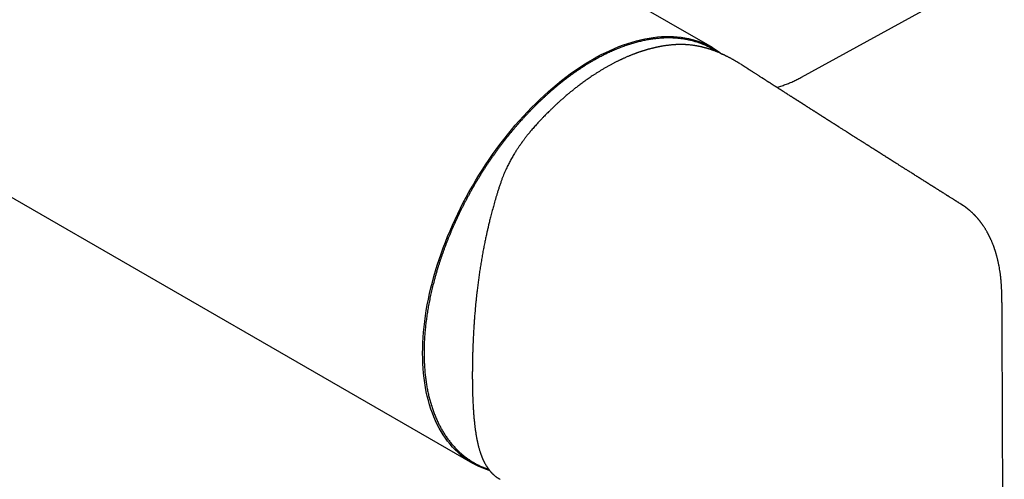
# Model space of a CAD drawing. Header units: millimetres. Extents: x 8 to 797, y 10 to 436.
# Tile 8 of 11: x 690 to 790, y 65 to 111. Entities that reach past the tile are written whole.
import ezdxf

# ---------------------------------------------------------------- set-up
doc = ezdxf.new("R2010")
doc.units = ezdxf.units.MM

msp = doc.modelspace()

# ---------------------------------------------------------------- linework, layer by layer
at = {"color": 7, "linetype": 'Continuous', "lineweight": 30}
for p, q in [((570.557, 161.771), (736.02, 66.251)), ((760.268, 108.255), (730.162, 125.635)), ((769.274, 105.27), (787.181, 115.126)), ((761.254, 107.585), (761.293, 107.554)), ((785.383, 92.413), (785.39, 92.409)), ((789.746, 30.333), (789.532, 79.857))]:
    msp.add_line(p, q, dxfattribs=at)
at = {"color": 7, "linetype": 'Continuous', "lineweight": 30, "flags": 128}
for points in [[(730.997, 77.354), (731.003, 77.876), (731.021, 78.404), (731.05, 78.938), (731.091, 79.478), (731.144, 80.023), (731.208, 80.574), (731.284, 81.128), (731.372, 81.687), (731.471, 82.25), (731.581, 82.816), (731.703, 83.386), (731.836, 83.958), (731.981, 84.532), (732.136, 85.108), (732.302, 85.685), (732.48, 86.264), (732.668, 86.843), (732.866, 87.423), (733.075, 88.002), (733.294, 88.581), (733.524, 89.159), (733.763, 89.736), (734.013, 90.311), (734.272, 90.883), (734.541, 91.454), (734.818, 92.021), (735.106, 92.586), (735.401, 93.146), (735.706, 93.703), (736.019, 94.255), (736.341, 94.802), (736.671, 95.345), (737.008, 95.881), (737.353, 96.412), (737.706, 96.936), (738.066, 97.454), (738.432, 97.965), (738.805, 98.468), (739.185, 98.964), (739.571, 99.452), (739.962, 99.931), (740.36, 100.402), (740.762, 100.864), (741.17, 101.316), (741.582, 101.759), (741.999, 102.192), (742.421, 102.614), (742.846, 103.026), (743.274, 103.427), (743.706, 103.817), (744.141, 104.196), (744.579, 104.563), (745.02, 104.919), (745.462, 105.262), (745.906, 105.593), (746.352, 105.911), (746.799, 106.217), (747.247, 106.509), (747.696, 106.788), (748.144, 107.054), (748.593, 107.307), (749.042, 107.545), (749.49, 107.77), (749.937, 107.98), (750.383, 108.177), (750.827, 108.359), (751.269, 108.527), (751.71, 108.68), (752.147, 108.818), (752.583, 108.942), (753.015, 109.05), (753.443, 109.144), (753.868, 109.223), (754.29, 109.287), (754.706, 109.335), (755.119, 109.369), (755.527, 109.387), (755.929, 109.39), (756.326, 109.378), (756.718, 109.351), (757.104, 109.309), (757.484, 109.251), (757.857, 109.179), (758.223, 109.091), (758.583, 108.988), (758.936, 108.871), (759.281, 108.739), (759.618, 108.592), (759.948, 108.43), (760.269, 108.254), (760.583, 108.064), (760.887, 107.859), (761.183, 107.64), (761.206, 107.623)], [(737.765, 65.5), (737.706, 65.518), (737.353, 65.635), (737.008, 65.767), (736.671, 65.914), (736.341, 66.076), (736.019, 66.252), (735.706, 66.442), (735.401, 66.647), (735.106, 66.866), (734.818, 67.099), (734.541, 67.346), (734.272, 67.606), (734.013, 67.88), (733.763, 68.167), (733.524, 68.467), (733.294, 68.78), (733.075, 69.105), (732.866, 69.444), (732.668, 69.794), (732.48, 70.156), (732.302, 70.53), (732.136, 70.916), (731.981, 71.312), (731.836, 71.72), (731.703, 72.138), (731.581, 72.567), (731.471, 73.005), (731.372, 73.454), (731.284, 73.911), (731.208, 74.378), (731.144, 74.854), (731.091, 75.339), (731.05, 75.831), (731.021, 76.331), (731.003, 76.839), (730.997, 77.354)]]:
    msp.add_lwpolyline(points, dxfattribs=at)
at = {"color": 7, "linetype": 'Continuous', "lineweight": 30}
for points, knots in [([(760.768, 107.81), (760.74, 107.829), (760.659, 107.883), (760.524, 107.968), (760.362, 108.065), (760.198, 108.159), (760.032, 108.249), (759.864, 108.335), (759.693, 108.417), (759.521, 108.495), (759.347, 108.569), (759.17, 108.64), (758.992, 108.706), (758.811, 108.769), (758.629, 108.828), (758.445, 108.883), (758.259, 108.934), (758.071, 108.981), (757.881, 109.024), (757.69, 109.063), (757.496, 109.098), (757.302, 109.129), (757.105, 109.156), (756.907, 109.18), (756.707, 109.199), (756.506, 109.214), (756.303, 109.225), (756.099, 109.232), (755.893, 109.235), (755.686, 109.235), (755.478, 109.23), (755.268, 109.221), (755.057, 109.208), (754.845, 109.191), (754.631, 109.17), (754.417, 109.145), (754.201, 109.116), (753.984, 109.084), (753.766, 109.047), (753.548, 109.006), (753.328, 108.961), (753.107, 108.912), (752.886, 108.86), (752.663, 108.803), (752.44, 108.742), (752.216, 108.678), (751.991, 108.609), (751.766, 108.537), (751.54, 108.461), (751.313, 108.381), (751.086, 108.297), (750.859, 108.209), (750.631, 108.117), (750.402, 108.022), (750.173, 107.923), (749.944, 107.82), (749.714, 107.713), (749.485, 107.603), (749.255, 107.488), (749.025, 107.371), (748.794, 107.249), (748.564, 107.124), (748.346, 107.002), (748.165, 106.898), (747.983, 106.792), (747.789, 106.677), (747.559, 106.536), (747.329, 106.392), (747.099, 106.244), (746.869, 106.093), (746.64, 105.938), (746.411, 105.78), (746.182, 105.619), (745.953, 105.454), (745.725, 105.286), (745.498, 105.115), (745.271, 104.94), (745.044, 104.763), (744.819, 104.582), (744.593, 104.398), (744.369, 104.21), (744.145, 104.02), (743.922, 103.827), (743.699, 103.631), (743.478, 103.431), (743.257, 103.229), (743.038, 103.024), (742.819, 102.816), (742.601, 102.605), (742.384, 102.391), (742.169, 102.175), (741.954, 101.956), (741.741, 101.734), (741.528, 101.51), (741.317, 101.283), (741.107, 101.053), (740.899, 100.821), (740.692, 100.587), (740.486, 100.35), (740.282, 100.111), (740.079, 99.869), (739.877, 99.625), (739.677, 99.379), (739.479, 99.13), (739.282, 98.88), (739.087, 98.627), (738.893, 98.373), (738.702, 98.116), (738.512, 97.857), (738.323, 97.596), (738.137, 97.334), (737.952, 97.07), (737.769, 96.803), (737.588, 96.536), (737.409, 96.266), (737.232, 95.995), (737.057, 95.722), (736.884, 95.448), (736.713, 95.172), (736.544, 94.894), (736.377, 94.616), (736.213, 94.336), (736.05, 94.054), (735.89, 93.772), (735.732, 93.488), (735.576, 93.203), (735.423, 92.917), (735.272, 92.63), (735.123, 92.342), (734.977, 92.053), (734.832, 91.764), (734.691, 91.473), (734.552, 91.182), (734.415, 90.889), (734.281, 90.597), (734.149, 90.303), (734.02, 90.009), (733.894, 89.715), (733.77, 89.42), (733.649, 89.125), (733.53, 88.829), (733.414, 88.533), (733.301, 88.237), (733.19, 87.94), (733.082, 87.644), (732.977, 87.347), (732.875, 87.05), (732.775, 86.754), (732.678, 86.457), (732.584, 86.161), (732.493, 85.864), (732.405, 85.568), (732.32, 85.273), (732.237, 84.977), (732.157, 84.682), (732.081, 84.388), (732.007, 84.094), (731.936, 83.8), (731.868, 83.507), (731.803, 83.215), (731.741, 82.923), (731.682, 82.633), (731.626, 82.343), (731.574, 82.054), (731.524, 81.766), (731.477, 81.478), (731.433, 81.192), (731.392, 80.907), (731.354, 80.623), (731.32, 80.341), (731.288, 80.059), (731.26, 79.779), (731.234, 79.5), (731.212, 79.222), (731.193, 78.946), (731.176, 78.672), (731.163, 78.399), (731.153, 78.127), (731.147, 77.857), (731.143, 77.589), (731.142, 77.323), (731.145, 77.058), (731.15, 76.795), (731.159, 76.535), (731.171, 76.275), (731.186, 76.018), (731.204, 75.763), (731.225, 75.51), (731.249, 75.26), (731.276, 75.011), (731.307, 74.764), (731.34, 74.52), (731.377, 74.278), (731.417, 74.038), (731.459, 73.801), (731.505, 73.566), (731.554, 73.334), (731.606, 73.104), (731.661, 72.877), (731.719, 72.652), (731.78, 72.43), (731.844, 72.211), (731.911, 71.994), (731.98, 71.78), (732.053, 71.569), (732.129, 71.361), (732.208, 71.155), (732.29, 70.953), (732.374, 70.753), (732.462, 70.557), (732.552, 70.363), (732.646, 70.173), (732.742, 69.985), (732.841, 69.801), (732.943, 69.62), (733.047, 69.442), (733.154, 69.267), (733.265, 69.096), (733.377, 68.928), (733.493, 68.763), (733.611, 68.602), (733.732, 68.444), (733.855, 68.289), (733.981, 68.138), (734.11, 67.99), (734.241, 67.846), (734.375, 67.706), (734.511, 67.569), (734.65, 67.435), (734.791, 67.305), (734.935, 67.179), (735.081, 67.056), (735.229, 66.937), (735.38, 66.822), (735.533, 66.71), (735.689, 66.602), (735.846, 66.498), (736.006, 66.398), (736.169, 66.301), (736.333, 66.208), (736.499, 66.119), (736.668, 66.034), (736.839, 65.953), (737.012, 65.875), (737.186, 65.801), (737.363, 65.732), (737.525, 65.672), (737.628, 65.637), (737.672, 65.622)], [0, 0, 0, 0, 0.002194, 0.006262, 0.010329, 0.014397, 0.018464, 0.022531, 0.026599, 0.030666, 0.034734, 0.038802, 0.042871, 0.046941, 0.051011, 0.055081, 0.059153, 0.063225, 0.067298, 0.071372, 0.075447, 0.079523, 0.083599, 0.087677, 0.091756, 0.095835, 0.099916, 0.103997, 0.10808, 0.112163, 0.116247, 0.120333, 0.124418, 0.128505, 0.132593, 0.136681, 0.14077, 0.144859, 0.148949, 0.15304, 0.157131, 0.161222, 0.165314, 0.169407, 0.1735, 0.177593, 0.181687, 0.18578, 0.189874, 0.193969, 0.198063, 0.202158, 0.206252, 0.210347, 0.214442, 0.218537, 0.222633, 0.226728, 0.230823, 0.234918, 0.239014, 0.243109, 0.247204, 0.250628, 0.252784, 0.256879, 0.260974, 0.265069, 0.269164, 0.273259, 0.277354, 0.281449, 0.285544, 0.289638, 0.293733, 0.297827, 0.301922, 0.306016, 0.31011, 0.314204, 0.318298, 0.322392, 0.326486, 0.33058, 0.334674, 0.338767, 0.342861, 0.346954, 0.351047, 0.355141, 0.359234, 0.363327, 0.36742, 0.371513, 0.375606, 0.379698, 0.383791, 0.387884, 0.391976, 0.396069, 0.400161, 0.404254, 0.408346, 0.412438, 0.416531, 0.420623, 0.424715, 0.428807, 0.432899, 0.436991, 0.441083, 0.445175, 0.449267, 0.453359, 0.457451, 0.461543, 0.465635, 0.469727, 0.473818, 0.47791, 0.482002, 0.486094, 0.490186, 0.494278, 0.498369, 0.502461, 0.506553, 0.510645, 0.514737, 0.518829, 0.52292, 0.527012, 0.531104, 0.535196, 0.539288, 0.54338, 0.547472, 0.551564, 0.555657, 0.559749, 0.563841, 0.567933, 0.572026, 0.576118, 0.58021, 0.584303, 0.588395, 0.592488, 0.596581, 0.600673, 0.604766, 0.608859, 0.612952, 0.617045, 0.621138, 0.625231, 0.629325, 0.633418, 0.637511, 0.641605, 0.645699, 0.649792, 0.653886, 0.65798, 0.662074, 0.666168, 0.670262, 0.674357, 0.678451, 0.682545, 0.68664, 0.690735, 0.694829, 0.698924, 0.703019, 0.707114, 0.711209, 0.715304, 0.7194, 0.723495, 0.72759, 0.731686, 0.735781, 0.739877, 0.743972, 0.748068, 0.752163, 0.756259, 0.760354, 0.76445, 0.768545, 0.77264, 0.776736, 0.780831, 0.784926, 0.789021, 0.793115, 0.79721, 0.801304, 0.805398, 0.809492, 0.813585, 0.817678, 0.82177, 0.825863, 0.829954, 0.834045, 0.838136, 0.842226, 0.846315, 0.850404, 0.854492, 0.85858, 0.862666, 0.866752, 0.870837, 0.874921, 0.879004, 0.883086, 0.887167, 0.891248, 0.895327, 0.899405, 0.903483, 0.907559, 0.911634, 0.915709, 0.919783, 0.923855, 0.927927, 0.931998, 0.936069, 0.940138, 0.944208, 0.948276, 0.952344, 0.956412, 0.96048, 0.964547, 0.968614, 0.972682, 0.976749, 0.980816, 0.984884, 0.988952, 0.99302, 0.997089, 1, 1, 1, 1]), ([(756.032, 108.512), (755.977, 108.507), (755.871, 108.495), (755.717, 108.476), (755.575, 108.457), (755.445, 108.438), (755.327, 108.419), (755.222, 108.402), (755.131, 108.386), (755.049, 108.372), (754.973, 108.358), (754.901, 108.344), (754.837, 108.331), (754.781, 108.32), (754.732, 108.31), (754.688, 108.301), (754.648, 108.293), (754.609, 108.284), (754.562, 108.274), (754.504, 108.261), (754.432, 108.245), (754.35, 108.226), (754.259, 108.204), (754.165, 108.181), (754.072, 108.158), (753.984, 108.135), (753.902, 108.113), (753.825, 108.092), (753.755, 108.073), (753.688, 108.054), (753.626, 108.036), (753.565, 108.018), (753.502, 108), (753.433, 107.979), (753.362, 107.957), (753.289, 107.934), (753.214, 107.911), (753.135, 107.885), (753.051, 107.858), (752.964, 107.829), (752.875, 107.798), (752.789, 107.768), (752.709, 107.74), (752.641, 107.716), (752.583, 107.695), (752.534, 107.677), (752.487, 107.659), (752.436, 107.641), (752.379, 107.619), (752.314, 107.594), (752.243, 107.567), (752.163, 107.536), (752.074, 107.5), (751.974, 107.46), (751.867, 107.416), (751.754, 107.368), (751.631, 107.316), (751.505, 107.261), (751.383, 107.206), (751.273, 107.157), (751.183, 107.115), (751.109, 107.081), (751.046, 107.051), (750.98, 107.02), (750.904, 106.984), (750.816, 106.941), (750.715, 106.891), (750.604, 106.836), (750.485, 106.776), (750.361, 106.713), (750.239, 106.649), (750.121, 106.586), (749.999, 106.521), (749.874, 106.452), (749.746, 106.381), (749.623, 106.312), (749.5, 106.242), (749.419, 106.194), (749.378, 106.171)], [0, 0, 0, 0, 0.025991, 0.050043, 0.072165, 0.092366, 0.110656, 0.12704, 0.140747, 0.153161, 0.16487, 0.175882, 0.186198, 0.194264, 0.201767, 0.208532, 0.214553, 0.22012, 0.226677, 0.235932, 0.246837, 0.259389, 0.273586, 0.288112, 0.302366, 0.315721, 0.32818, 0.339743, 0.350413, 0.360189, 0.369911, 0.378648, 0.387928, 0.398293, 0.409744, 0.420115, 0.431239, 0.443116, 0.455745, 0.469119, 0.482069, 0.495729, 0.507657, 0.517854, 0.526319, 0.533266, 0.539794, 0.547363, 0.555975, 0.565597, 0.576139, 0.587597, 0.601258, 0.616028, 0.631908, 0.648899, 0.666375, 0.686538, 0.704705, 0.720875, 0.735046, 0.744776, 0.753558, 0.763148, 0.773843, 0.78734, 0.802269, 0.818632, 0.836433, 0.855114, 0.873173, 0.890528, 0.907177, 0.927104, 0.945911, 0.963823, 0.981815, 1, 1, 1, 1]), ([(761.246, 107.603), (761.188, 107.629), (761.077, 107.68), (760.917, 107.748), (760.768, 107.81), (760.631, 107.865), (760.505, 107.913), (760.393, 107.955), (760.293, 107.991), (760.205, 108.022), (760.127, 108.049), (760.059, 108.071), (760.001, 108.09), (759.95, 108.107), (759.905, 108.121), (759.863, 108.134), (759.823, 108.146), (759.784, 108.158), (759.747, 108.169), (759.707, 108.181), (759.661, 108.194), (759.608, 108.209), (759.546, 108.226), (759.476, 108.245), (759.402, 108.265), (759.329, 108.283), (759.258, 108.301), (759.176, 108.32), (759.085, 108.341), (758.986, 108.362), (758.898, 108.381), (758.82, 108.396), (758.752, 108.409), (758.688, 108.42), (758.625, 108.432), (758.559, 108.443), (758.476, 108.456), (758.372, 108.472), (758.247, 108.489), (758.111, 108.506), (757.963, 108.521), (757.841, 108.532), (757.749, 108.54), (757.692, 108.544), (757.643, 108.547), (757.602, 108.55), (757.571, 108.551), (757.544, 108.553), (757.518, 108.554), (757.485, 108.556), (757.443, 108.558), (757.393, 108.56), (757.336, 108.562), (757.274, 108.563), (757.21, 108.565), (757.146, 108.566), (757.084, 108.566), (757.023, 108.566), (756.956, 108.566), (756.884, 108.565), (756.807, 108.563), (756.733, 108.561), (756.663, 108.558), (756.597, 108.555), (756.546, 108.553), (756.508, 108.551), (756.476, 108.549), (756.44, 108.547), (756.394, 108.544), (756.34, 108.54), (756.277, 108.535), (756.204, 108.529), (756.121, 108.522), (756.063, 108.516), (756.032, 108.512)], [0, 0, 0, 0, 0.0315971, 0.0611282, 0.0886026, 0.1140265, 0.1374047, 0.1587404, 0.1769881, 0.1934231, 0.2080462, 0.2208579, 0.2318584, 0.2410654, 0.2493985, 0.2573783, 0.2650051, 0.2722788, 0.2790801, 0.2864029, 0.2949854, 0.304828, 0.316872, 0.330386, 0.3447263, 0.3587054, 0.3722975, 0.3855025, 0.4054708, 0.4244811, 0.4421044, 0.4563817, 0.4692832, 0.4811726, 0.4933679, 0.5059968, 0.5193716, 0.5415439, 0.5658261, 0.5922575, 0.6208827, 0.6517014, 0.6635511, 0.6748894, 0.6845203, 0.6924328, 0.6986267, 0.7031022, 0.7077854, 0.7142414, 0.7225016, 0.7325661, 0.7434898, 0.7559325, 0.7687268, 0.7812483, 0.7934971, 0.8054731, 0.8171764, 0.832823, 0.8479541, 0.8625541, 0.8760372, 0.8894575, 0.9011019, 0.9064927, 0.9119203, 0.9194797, 0.9282151, 0.9388241, 0.9513068, 0.9656635, 0.9818944, 1, 1, 1, 1]), ([(763.117, 106.583), (763.057, 106.621), (762.924, 106.706), (762.714, 106.833), (762.533, 106.939), (762.394, 107.018), (762.301, 107.07), (762.206, 107.122), (762.111, 107.174), (762.017, 107.224), (761.923, 107.273), (761.831, 107.321), (761.742, 107.366), (761.662, 107.405), (761.593, 107.439), (761.541, 107.464), (761.505, 107.482), (761.482, 107.493), (761.461, 107.503), (761.436, 107.515), (761.405, 107.529), (761.362, 107.55), (761.308, 107.575), (761.268, 107.593), (761.246, 107.603)], [0, 0, 0, 0, 0.097993, 0.218531, 0.342594, 0.392298, 0.442545, 0.493336, 0.54467, 0.595712, 0.643369, 0.695701, 0.742737, 0.784473, 0.82091, 0.852047, 0.865397, 0.877469, 0.888263, 0.899144, 0.915437, 0.937678, 0.965865, 1, 1, 1, 1]), ([(785.387, 92.42), (785.367, 92.432), (785.319, 92.463), (785.243, 92.511), (785.159, 92.564), (785.087, 92.609), (785.026, 92.647), (784.979, 92.677), (784.938, 92.703), (784.903, 92.725), (784.872, 92.744), (784.837, 92.766), (784.794, 92.794), (784.739, 92.828), (784.675, 92.868), (784.605, 92.912), (784.513, 92.97), (784.403, 93.039), (784.299, 93.105), (784.223, 93.153), (784.177, 93.182), (784.138, 93.206), (784.1, 93.23), (784.058, 93.257), (784.009, 93.288), (783.953, 93.323), (783.891, 93.362), (783.804, 93.417), (783.693, 93.487), (783.587, 93.554), (783.512, 93.601), (783.471, 93.627), (783.438, 93.648), (783.403, 93.67), (783.361, 93.696), (783.305, 93.732), (783.24, 93.772), (783.167, 93.819), (783.086, 93.87), (782.998, 93.925), (782.92, 93.974), (782.854, 94.016), (782.806, 94.047), (782.762, 94.074), (782.726, 94.097), (782.697, 94.115), (782.662, 94.137), (782.616, 94.166), (782.562, 94.2), (782.513, 94.232), (782.467, 94.26), (782.418, 94.291), (782.363, 94.326), (782.302, 94.364), (782.236, 94.406), (782.168, 94.449), (782.105, 94.489), (782.052, 94.522), (782.007, 94.551), (781.964, 94.578), (781.921, 94.605), (781.876, 94.633), (781.829, 94.663), (781.771, 94.7), (781.701, 94.744), (781.62, 94.795), (781.537, 94.847), (781.457, 94.898), (781.381, 94.946), (781.314, 94.988), (781.255, 95.025), (781.198, 95.061), (781.138, 95.1), (781.069, 95.143), (780.997, 95.189), (780.923, 95.235), (780.814, 95.304), (780.671, 95.395), (780.495, 95.506), (780.324, 95.614), (780.182, 95.704), (780.066, 95.777), (779.977, 95.833), (779.886, 95.891), (779.793, 95.95), (779.698, 96.009), (779.605, 96.069), (779.515, 96.126), (779.423, 96.184), (779.325, 96.246), (779.217, 96.314), (779.102, 96.387), (778.981, 96.463), (778.882, 96.526), (778.807, 96.574), (778.759, 96.604), (778.713, 96.633), (778.667, 96.662), (778.618, 96.693), (778.558, 96.732), (778.489, 96.775), (778.416, 96.821), (778.348, 96.865), (778.279, 96.908), (778.212, 96.951), (778.146, 96.992), (778.097, 97.023), (778.063, 97.045), (778.04, 97.059), (778.019, 97.073), (777.997, 97.087), (777.968, 97.105), (777.93, 97.129), (777.88, 97.161), (777.825, 97.196), (777.768, 97.232), (777.696, 97.277), (777.61, 97.332), (777.525, 97.386), (777.459, 97.428), (777.411, 97.458), (777.368, 97.485), (777.332, 97.508), (777.298, 97.53), (777.263, 97.552), (777.224, 97.576), (777.179, 97.605), (777.128, 97.638), (777.075, 97.671), (777.017, 97.708), (776.957, 97.746), (776.895, 97.785), (776.842, 97.819), (776.799, 97.846), (776.767, 97.866), (776.739, 97.884), (776.71, 97.903), (776.677, 97.924), (776.638, 97.948), (776.588, 97.98), (776.525, 98.02), (776.452, 98.066), (776.378, 98.113), (776.304, 98.16), (776.239, 98.201), (776.183, 98.237), (776.139, 98.265), (776.1, 98.29), (776.067, 98.311), (776.039, 98.328), (776.004, 98.35), (775.957, 98.381), (775.892, 98.422), (775.816, 98.47), (775.731, 98.524), (775.651, 98.574), (775.578, 98.621), (775.514, 98.661), (775.454, 98.7), (775.399, 98.735), (775.348, 98.767), (775.281, 98.81), (775.192, 98.866), (775.08, 98.937), (774.981, 99), (774.895, 99.055), (774.826, 99.099), (774.76, 99.14), (774.664, 99.202), (774.52, 99.293), (774.325, 99.417), (774.118, 99.549), (773.918, 99.676), (773.748, 99.784), (773.603, 99.876), (773.478, 99.956), (773.347, 100.04), (773.21, 100.126), (773.103, 100.195), (773.027, 100.243), (772.985, 100.27), (772.946, 100.294), (772.911, 100.317), (772.879, 100.337), (772.847, 100.358), (772.811, 100.38), (772.77, 100.407), (772.723, 100.437), (772.672, 100.469), (772.621, 100.502), (772.571, 100.533), (772.511, 100.572), (772.442, 100.615), (772.367, 100.663), (772.301, 100.706), (772.248, 100.739), (772.208, 100.764), (772.179, 100.783), (772.151, 100.801), (772.122, 100.82), (772.086, 100.842), (772.042, 100.87), (771.992, 100.902), (771.938, 100.936), (771.885, 100.97), (771.829, 101.006), (771.771, 101.043), (771.713, 101.08), (771.665, 101.11), (771.627, 101.135), (771.597, 101.154), (771.567, 101.173), (771.534, 101.194), (771.495, 101.219), (771.449, 101.249), (771.394, 101.284), (771.332, 101.323), (771.267, 101.364), (771.206, 101.403), (771.149, 101.44), (771.095, 101.474), (771.041, 101.508), (770.99, 101.541), (770.944, 101.57), (770.905, 101.595), (770.871, 101.617), (770.837, 101.639), (770.793, 101.667), (770.737, 101.703), (770.668, 101.746), (770.596, 101.792), (770.521, 101.84), (770.444, 101.889), (770.365, 101.94), (770.289, 101.988), (770.218, 102.034), (770.151, 102.076), (770.088, 102.117), (770.021, 102.159), (769.949, 102.205), (769.867, 102.257), (769.794, 102.304), (769.733, 102.343), (769.691, 102.37), (769.654, 102.394), (769.623, 102.414), (769.595, 102.432), (769.567, 102.449), (769.536, 102.469), (769.501, 102.491), (769.466, 102.514), (769.434, 102.534), (769.406, 102.552), (769.378, 102.57), (769.347, 102.59), (769.31, 102.613), (769.269, 102.64), (769.225, 102.668), (769.178, 102.698), (769.133, 102.727), (769.093, 102.752), (769.062, 102.772), (769.035, 102.789), (768.998, 102.813), (768.945, 102.847), (768.885, 102.885), (768.827, 102.922), (768.773, 102.957), (768.714, 102.995), (768.649, 103.036), (768.581, 103.08), (768.516, 103.121), (768.459, 103.157), (768.413, 103.187), (768.37, 103.215), (768.327, 103.242), (768.267, 103.28), (768.189, 103.33), (768.07, 103.406), (767.93, 103.496), (767.771, 103.598), (767.617, 103.696), (767.5, 103.771), (767.417, 103.825), (767.368, 103.856), (767.318, 103.888), (767.265, 103.922), (767.203, 103.961), (767.133, 104.006), (767.058, 104.054), (766.986, 104.1), (766.921, 104.142), (766.857, 104.183), (766.795, 104.222), (766.736, 104.261), (766.689, 104.29), (766.655, 104.313), (766.627, 104.33), (766.596, 104.35), (766.557, 104.375), (766.504, 104.409), (766.441, 104.45), (766.372, 104.494), (766.308, 104.534), (766.25, 104.572), (766.198, 104.605), (766.154, 104.633), (766.116, 104.657), (766.081, 104.68), (766.042, 104.705), (765.995, 104.735), (765.939, 104.771), (765.876, 104.812), (765.807, 104.856), (765.735, 104.902), (765.666, 104.946), (765.602, 104.987), (765.546, 105.023), (765.493, 105.057), (765.448, 105.086), (765.41, 105.111), (765.375, 105.133), (765.34, 105.155), (765.301, 105.18), (765.236, 105.222), (765.146, 105.28), (765.035, 105.351), (764.923, 105.423), (764.813, 105.494), (764.703, 105.564), (764.595, 105.634), (764.485, 105.704), (764.39, 105.765), (764.308, 105.818), (764.236, 105.864), (764.161, 105.913), (764.087, 105.96), (764.019, 106.004), (763.957, 106.043), (763.904, 106.077), (763.859, 106.106), (763.819, 106.132), (763.783, 106.155), (763.75, 106.176), (763.718, 106.197), (763.685, 106.218), (763.646, 106.243), (763.601, 106.272), (763.55, 106.305), (763.499, 106.338), (763.448, 106.371), (763.399, 106.402), (763.35, 106.433), (763.304, 106.463), (763.261, 106.491), (763.226, 106.514), (763.195, 106.534), (763.171, 106.549), (763.157, 106.558), (763.153, 106.56)], [0, 0, 0, 0, 0.002601, 0.006475, 0.010193, 0.013798, 0.016098, 0.018251, 0.0201, 0.021641, 0.022889, 0.024252, 0.026276, 0.028727, 0.031602, 0.034819, 0.037986, 0.043922, 0.04948, 0.051981, 0.054035, 0.055643, 0.057188, 0.059076, 0.061263, 0.063781, 0.066595, 0.06949, 0.075409, 0.081495, 0.083674, 0.085484, 0.086925, 0.088055, 0.090136, 0.092623, 0.095519, 0.098804, 0.102411, 0.106335, 0.110575, 0.112874, 0.115142, 0.117087, 0.118696, 0.119968, 0.120937, 0.123362, 0.126232, 0.12806, 0.130045, 0.132263, 0.134725, 0.137431, 0.140381, 0.143563, 0.146523, 0.148794, 0.150709, 0.152565, 0.154498, 0.156508, 0.158594, 0.160754, 0.16432, 0.167944, 0.171623, 0.175349, 0.17879, 0.18178, 0.184322, 0.18666, 0.189375, 0.192467, 0.195817, 0.1991, 0.202298, 0.210483, 0.218308, 0.22584, 0.233436, 0.237346, 0.241337, 0.245411, 0.249569, 0.253812, 0.2581, 0.262146, 0.265887, 0.270405, 0.275255, 0.280431, 0.285854, 0.291468, 0.293741, 0.295904, 0.297957, 0.299908, 0.302056, 0.304576, 0.30798, 0.311299, 0.314359, 0.317161, 0.320496, 0.323417, 0.325979, 0.327064, 0.328069, 0.328994, 0.329895, 0.331027, 0.332852, 0.335107, 0.337697, 0.340252, 0.342732, 0.347389, 0.351761, 0.354171, 0.356328, 0.35823, 0.359877, 0.361268, 0.362786, 0.364474, 0.366522, 0.368909, 0.371324, 0.373666, 0.376621, 0.379449, 0.382044, 0.383732, 0.385157, 0.38633, 0.38758, 0.389063, 0.39078, 0.392729, 0.39585, 0.399206, 0.40254, 0.405854, 0.409148, 0.411293, 0.413349, 0.415123, 0.416607, 0.4178, 0.418846, 0.421258, 0.42419, 0.427641, 0.431464, 0.435562, 0.438394, 0.441341, 0.444125, 0.446574, 0.448735, 0.450937, 0.455655, 0.460731, 0.465945, 0.469073, 0.472241, 0.475247, 0.47793, 0.485208, 0.494685, 0.504191, 0.513124, 0.521665, 0.527106, 0.532704, 0.538592, 0.544777, 0.551079, 0.553079, 0.55501, 0.556765, 0.558344, 0.559747, 0.561075, 0.56272, 0.564542, 0.566662, 0.569046, 0.571391, 0.573628, 0.575757, 0.579525, 0.582901, 0.585891, 0.588516, 0.589981, 0.591302, 0.59248, 0.5937, 0.595293, 0.597267, 0.59962, 0.602126, 0.604528, 0.606825, 0.609676, 0.612335, 0.614636, 0.616197, 0.617488, 0.618749, 0.620245, 0.621975, 0.623939, 0.626556, 0.629401, 0.632302, 0.635255, 0.637656, 0.64009, 0.642557, 0.644937, 0.647011, 0.648749, 0.650197, 0.651667, 0.653315, 0.656149, 0.659295, 0.662566, 0.665959, 0.669473, 0.672955, 0.676613, 0.67978, 0.68263, 0.685589, 0.688421, 0.691654, 0.695336, 0.699467, 0.701613, 0.703521, 0.705192, 0.706626, 0.707822, 0.708948, 0.710346, 0.712023, 0.713699, 0.715124, 0.716299, 0.717528, 0.718929, 0.720565, 0.722437, 0.724543, 0.726593, 0.728815, 0.730606, 0.731964, 0.733045, 0.734241, 0.736979, 0.740233, 0.742432, 0.744867, 0.747541, 0.750453, 0.753603, 0.756822, 0.759235, 0.761307, 0.763144, 0.765058, 0.76707, 0.771303, 0.775718, 0.783241, 0.790356, 0.797231, 0.804119, 0.806314, 0.808533, 0.810776, 0.813096, 0.815714, 0.819136, 0.822671, 0.825916, 0.82887, 0.831532, 0.834592, 0.837287, 0.839642, 0.840893, 0.842026, 0.843372, 0.845133, 0.847307, 0.850597, 0.853734, 0.856655, 0.859292, 0.861666, 0.863673, 0.86531, 0.866794, 0.868556, 0.870606, 0.873195, 0.876112, 0.879227, 0.88252, 0.885992, 0.888575, 0.891238, 0.893674, 0.895743, 0.897444, 0.898858, 0.900431, 0.902209, 0.904193, 0.909315, 0.914394, 0.919393, 0.92453, 0.929442, 0.934352, 0.939326, 0.944426, 0.947291, 0.950612, 0.954222, 0.957557, 0.960707, 0.963504, 0.96595, 0.967904, 0.969707, 0.971359, 0.972858, 0.974206, 0.975718, 0.977425, 0.979513, 0.981917, 0.984298, 0.986606, 0.988839, 0.990999, 0.993241, 0.995182, 0.996806, 0.998121, 0.999443, 1, 1, 1, 1]), ([(749.378, 106.171), (749.287, 106.118), (749.111, 106.014), (748.851, 105.855), (748.603, 105.7), (748.364, 105.546), (748.136, 105.396), (747.919, 105.25), (747.705, 105.103), (747.496, 104.956), (747.292, 104.81), (747.101, 104.67), (746.921, 104.537), (746.754, 104.41), (746.598, 104.291), (746.455, 104.179), (746.32, 104.073), (746.191, 103.97), (746.026, 103.837), (745.823, 103.671), (745.613, 103.495), (745.435, 103.343), (745.29, 103.218), (745.152, 103.097), (745.025, 102.985), (744.915, 102.887), (744.818, 102.799), (744.728, 102.718), (744.633, 102.631), (744.531, 102.537), (744.434, 102.447), (744.343, 102.361), (744.258, 102.281), (744.166, 102.193), (744.065, 102.097), (743.955, 101.99), (743.835, 101.873), (743.7, 101.74), (743.55, 101.59), (743.384, 101.423), (743.207, 101.241), (743.018, 101.045), (742.889, 100.908), (742.822, 100.838)], [0, 0, 0, 0, 0.04001, 0.078455, 0.115355, 0.150725, 0.184578, 0.216928, 0.247784, 0.280013, 0.310456, 0.339124, 0.366022, 0.391158, 0.414536, 0.43616, 0.456085, 0.475383, 0.494472, 0.531367, 0.56747, 0.590443, 0.612999, 0.634209, 0.653826, 0.671849, 0.685002, 0.698734, 0.71349, 0.729273, 0.746083, 0.758722, 0.771887, 0.786064, 0.801816, 0.819147, 0.83806, 0.858562, 0.882954, 0.909282, 0.937558, 0.967793, 1, 1, 1, 1]), ([(766.772, 104.238), (766.799, 104.245), (766.901, 104.274), (767.077, 104.329), (767.298, 104.401), (767.518, 104.478), (767.735, 104.558), (767.951, 104.642), (768.165, 104.73), (768.376, 104.822), (768.585, 104.918), (768.792, 105.018), (768.997, 105.122), (769.158, 105.206), (769.249, 105.257), (769.273, 105.27)], [0, 0, 0, 0, 0.031011, 0.116712, 0.202305, 0.287795, 0.373192, 0.458502, 0.543733, 0.628895, 0.713995, 0.799043, 0.884049, 0.969021, 1, 1, 1, 1]), ([(742.822, 100.838), (742.761, 100.772), (742.64, 100.643), (742.466, 100.452), (742.303, 100.269), (742.15, 100.093), (742.007, 99.927), (741.875, 99.769), (741.748, 99.615), (741.628, 99.467), (741.516, 99.326), (741.414, 99.196), (741.324, 99.078), (741.244, 98.972), (741.174, 98.879), (741.114, 98.798), (741.064, 98.729), (741.017, 98.665), (740.966, 98.593), (740.905, 98.508), (740.834, 98.407), (740.759, 98.297), (740.679, 98.18), (740.595, 98.054), (740.506, 97.919), (740.413, 97.773), (740.314, 97.616), (740.21, 97.445), (740.099, 97.258), (739.982, 97.054), (739.868, 96.849), (739.759, 96.644), (739.654, 96.442), (739.548, 96.227), (739.44, 96), (739.331, 95.761), (739.224, 95.511), (739.117, 95.249), (739.011, 94.973), (738.944, 94.783), (738.91, 94.686)], [0, 0, 0, 0, 0.037572, 0.07328, 0.107132, 0.139134, 0.16929, 0.197604, 0.224078, 0.251077, 0.275852, 0.298406, 0.318737, 0.336846, 0.352731, 0.366392, 0.377827, 0.387822, 0.398545, 0.413882, 0.430687, 0.448963, 0.468137, 0.488706, 0.510673, 0.534042, 0.559128, 0.586157, 0.615596, 0.647458, 0.681758, 0.710965, 0.741756, 0.774144, 0.808144, 0.843775, 0.880378, 0.918597, 0.958461, 1, 1, 1, 1]), ([(738.91, 94.686), (738.871, 94.57), (738.792, 94.341), (738.681, 94.001), (738.576, 93.673), (738.478, 93.355), (738.386, 93.051), (738.3, 92.759), (738.22, 92.48), (738.145, 92.212), (738.07, 91.94), (737.997, 91.666), (737.925, 91.39), (737.859, 91.131), (737.798, 90.888), (737.742, 90.661), (737.692, 90.451), (737.645, 90.255), (737.602, 90.068), (737.56, 89.884), (737.518, 89.699), (737.477, 89.514), (737.417, 89.241), (737.34, 88.879), (737.243, 88.403), (737.144, 87.896), (737.044, 87.361), (736.95, 86.823), (736.86, 86.286), (736.776, 85.752), (736.698, 85.223), (736.625, 84.696), (736.556, 84.166), (736.5, 83.697), (736.453, 83.29), (736.416, 82.945), (736.38, 82.599), (736.347, 82.258), (736.316, 81.928), (736.289, 81.613), (736.264, 81.313), (736.242, 81.048), (736.225, 80.814), (736.21, 80.61), (736.196, 80.41), (736.182, 80.207), (736.168, 79.997), (736.155, 79.776), (736.141, 79.546), (736.127, 79.295), (736.113, 79.023), (736.099, 78.729), (736.086, 78.428), (736.074, 78.123), (736.061, 77.782), (736.049, 77.403), (736.038, 76.988), (736.031, 76.641), (736.027, 76.364), (736.024, 76.163), (736.022, 75.973), (736.02, 75.793), (736.019, 75.624), (736.018, 75.468), (736.018, 75.325), (736.018, 75.194), (736.018, 75.073), (736.018, 74.959), (736.018, 74.844), (736.019, 74.72), (736.02, 74.58), (736.022, 74.427), (736.023, 74.264), (736.026, 74.088), (736.029, 73.901), (736.033, 73.719), (736.037, 73.542), (736.041, 73.374), (736.046, 73.203), (736.051, 73.035), (736.057, 72.872), (736.063, 72.713), (736.071, 72.522), (736.081, 72.303), (736.094, 72.059), (736.107, 71.828), (736.118, 71.651), (736.126, 71.524), (736.132, 71.448), (736.136, 71.382), (736.14, 71.33), (736.143, 71.291), (736.145, 71.262), (736.147, 71.235), (736.149, 71.205), (736.153, 71.164), (736.157, 71.11), (736.162, 71.045), (736.168, 70.972), (736.175, 70.893), (736.182, 70.813), (736.2, 70.614), (736.222, 70.394), (736.249, 70.154), (736.267, 70.003), (736.286, 69.849), (736.308, 69.687), (736.331, 69.521), (736.356, 69.351), (736.384, 69.179), (736.408, 69.034), (736.429, 68.917), (736.445, 68.83), (736.46, 68.747), (736.475, 68.671), (736.488, 68.607), (736.498, 68.555), (736.507, 68.513), (736.515, 68.477), (736.521, 68.448), (736.526, 68.425), (736.53, 68.403), (736.536, 68.376), (736.544, 68.341), (736.554, 68.296), (736.573, 68.213), (736.601, 68.095), (736.638, 67.947), (736.676, 67.801), (736.716, 67.657), (736.758, 67.517), (736.793, 67.403), (736.823, 67.313), (736.845, 67.246), (736.867, 67.184), (736.887, 67.127), (736.906, 67.076), (736.922, 67.033), (736.937, 66.992), (736.953, 66.952), (736.968, 66.912), (736.984, 66.872), (737, 66.833), (737.017, 66.79), (737.038, 66.742), (737.061, 66.688), (737.083, 66.638), (737.104, 66.592), (737.122, 66.552), (737.141, 66.512), (737.159, 66.473), (737.176, 66.439), (737.19, 66.411), (737.201, 66.389), (737.211, 66.369), (737.222, 66.347), (737.235, 66.321), (737.252, 66.289), (737.27, 66.254), (737.292, 66.215), (737.325, 66.155), (737.369, 66.077), (737.414, 66.002), (737.45, 65.944), (737.475, 65.904), (737.499, 65.867), (737.521, 65.834), (737.54, 65.806), (737.556, 65.782), (737.571, 65.761), (737.587, 65.739), (737.606, 65.712), (737.629, 65.679), (737.655, 65.643), (737.683, 65.607), (737.71, 65.571), (737.738, 65.536), (737.765, 65.503), (737.801, 65.459), (737.845, 65.406), (737.897, 65.347), (737.947, 65.293), (737.996, 65.242), (738.044, 65.193), (738.093, 65.145), (738.144, 65.099), (738.195, 65.053), (738.247, 65.008), (738.302, 64.962), (738.361, 64.915), (738.421, 64.871), (738.48, 64.828), (738.538, 64.788), (738.6, 64.748), (738.668, 64.705), (738.743, 64.661), (738.797, 64.632), (738.823, 64.618)], [0, 0, 0, 0, 0.009257, 0.01818, 0.026772, 0.035037, 0.042979, 0.050467, 0.057647, 0.064524, 0.071097, 0.078529, 0.085536, 0.092119, 0.09828, 0.104019, 0.109338, 0.114237, 0.118848, 0.12347, 0.128115, 0.132784, 0.13748, 0.148654, 0.159971, 0.173234, 0.186637, 0.200055, 0.213469, 0.226869, 0.240009, 0.253175, 0.266487, 0.279976, 0.288655, 0.297409, 0.306238, 0.315054, 0.323532, 0.331644, 0.339389, 0.346767, 0.352306, 0.35762, 0.362732, 0.368005, 0.373555, 0.379383, 0.385488, 0.39187, 0.399487, 0.407459, 0.41565, 0.423994, 0.432491, 0.443851, 0.455472, 0.467353, 0.473361, 0.479145, 0.484645, 0.489863, 0.494798, 0.49945, 0.503577, 0.507453, 0.511078, 0.514452, 0.5176, 0.521451, 0.525689, 0.530315, 0.535329, 0.540731, 0.546523, 0.552703, 0.557832, 0.5632, 0.568717, 0.574131, 0.579429, 0.58461, 0.589674, 0.598251, 0.606466, 0.614317, 0.621805, 0.624854, 0.627529, 0.629831, 0.631759, 0.633012, 0.634035, 0.634845, 0.635804, 0.637309, 0.63922, 0.641538, 0.64426, 0.64717, 0.650079, 0.652987, 0.668964, 0.674666, 0.680369, 0.686328, 0.692708, 0.699511, 0.706244, 0.71335, 0.720829, 0.724486, 0.728228, 0.731937, 0.735271, 0.738207, 0.74035, 0.742216, 0.743804, 0.745114, 0.746146, 0.746934, 0.748105, 0.749705, 0.751735, 0.754194, 0.761092, 0.768065, 0.775092, 0.782146, 0.789106, 0.795952, 0.799521, 0.80306, 0.80643, 0.809467, 0.812171, 0.814504, 0.816598, 0.818793, 0.821126, 0.823214, 0.825402, 0.827756, 0.830472, 0.833562, 0.837027, 0.839244, 0.84159, 0.844067, 0.846496, 0.848571, 0.850289, 0.851648, 0.852655, 0.854002, 0.855648, 0.857591, 0.859833, 0.862374, 0.865073, 0.871347, 0.877496, 0.880294, 0.883066, 0.885711, 0.888048, 0.890073, 0.891758, 0.893143, 0.894634, 0.896575, 0.89902, 0.901787, 0.90453, 0.907235, 0.909902, 0.912532, 0.915124, 0.920328, 0.925167, 0.929636, 0.933917, 0.938236, 0.94255, 0.946821, 0.951125, 0.955503, 0.959962, 0.964705, 0.969823, 0.974124, 0.978744, 0.983689, 0.989001, 0.99473, 1, 1, 1, 1]), ([(789.532, 79.857), (789.532, 79.912), (789.531, 80.076), (789.529, 80.346), (789.527, 80.662), (789.525, 80.966), (789.523, 81.257), (789.521, 81.535), (789.519, 81.8), (789.517, 82.054), (789.515, 82.298), (789.512, 82.532), (789.509, 82.755), (789.505, 82.967), (789.5, 83.167), (789.495, 83.354), (789.49, 83.53), (789.484, 83.691), (789.478, 83.837), (789.471, 83.969), (789.465, 84.091), (789.458, 84.202), (789.452, 84.303), (789.446, 84.393), (789.44, 84.472), (789.435, 84.543), (789.43, 84.606), (789.425, 84.665), (789.421, 84.719), (789.416, 84.771), (789.412, 84.818), (789.407, 84.862), (789.403, 84.907), (789.398, 84.961), (789.391, 85.029), (789.381, 85.115), (789.37, 85.215), (789.356, 85.327), (789.34, 85.448), (789.315, 85.631), (789.277, 85.875), (789.232, 86.128), (789.191, 86.334), (789.158, 86.492), (789.123, 86.649), (789.088, 86.801), (789.053, 86.944), (789.019, 87.076), (788.986, 87.197), (788.954, 87.31), (788.927, 87.403), (788.905, 87.479), (788.886, 87.54), (788.869, 87.597), (788.852, 87.651), (788.835, 87.704), (788.818, 87.755), (788.801, 87.808), (788.781, 87.866), (788.759, 87.932), (788.733, 88.005), (788.705, 88.084), (788.666, 88.192), (788.616, 88.322), (788.557, 88.471), (788.5, 88.61), (788.448, 88.731), (788.403, 88.834), (788.363, 88.921), (788.326, 89), (788.294, 89.068), (788.265, 89.127), (788.241, 89.177), (788.217, 89.225), (788.192, 89.275), (788.163, 89.331), (788.131, 89.393), (788.095, 89.461), (788.052, 89.539), (788.003, 89.627), (787.948, 89.724), (787.89, 89.823), (787.831, 89.92), (787.772, 90.016), (787.711, 90.11), (787.656, 90.194), (787.607, 90.266), (787.568, 90.324), (787.534, 90.372), (787.509, 90.407), (787.49, 90.434), (787.474, 90.457), (787.455, 90.483), (787.432, 90.514), (787.404, 90.552), (787.369, 90.599), (787.327, 90.654), (787.283, 90.711), (787.238, 90.767), (787.194, 90.822), (787.15, 90.876), (787.106, 90.929), (787.059, 90.984), (787.009, 91.042), (786.957, 91.1), (786.909, 91.153), (786.866, 91.2), (786.833, 91.236), (786.806, 91.263), (786.784, 91.287), (786.756, 91.316), (786.724, 91.349), (786.688, 91.385), (786.636, 91.437), (786.571, 91.5), (786.498, 91.57), (786.432, 91.63), (786.375, 91.681), (786.323, 91.727), (786.278, 91.766), (786.24, 91.799), (786.207, 91.826), (786.179, 91.85), (786.154, 91.87), (786.132, 91.888), (786.111, 91.904), (786.089, 91.922), (786.063, 91.943), (786.03, 91.969), (785.994, 91.997), (785.955, 92.027), (785.917, 92.056), (785.869, 92.092), (785.811, 92.134), (785.744, 92.182), (785.683, 92.225), (785.637, 92.256), (785.608, 92.276), (785.593, 92.286), (785.578, 92.296), (785.564, 92.306), (785.545, 92.318), (785.519, 92.335), (785.484, 92.358), (785.44, 92.386), (785.407, 92.407), (785.389, 92.418)], [0, 0, 0, 0, 0.010473, 0.031234, 0.051257, 0.070547, 0.089105, 0.10662, 0.12343, 0.139535, 0.154931, 0.169912, 0.184155, 0.197659, 0.210423, 0.222449, 0.233734, 0.24428, 0.253506, 0.262079, 0.269997, 0.277261, 0.28387, 0.289722, 0.294943, 0.299531, 0.303579, 0.307449, 0.311076, 0.31446, 0.317601, 0.3205, 0.32322, 0.326476, 0.331199, 0.336918, 0.343633, 0.351345, 0.359714, 0.368221, 0.388798, 0.410112, 0.421245, 0.43257, 0.444073, 0.455223, 0.465728, 0.475418, 0.484488, 0.492937, 0.500765, 0.505639, 0.510259, 0.514647, 0.518803, 0.522726, 0.526754, 0.530612, 0.53511, 0.54025, 0.546031, 0.552428, 0.558884, 0.571676, 0.583769, 0.595163, 0.605859, 0.613771, 0.621118, 0.627811, 0.633848, 0.638684, 0.642999, 0.646876, 0.651152, 0.65604, 0.661528, 0.667583, 0.674204, 0.682462, 0.691442, 0.700612, 0.709713, 0.718745, 0.72771, 0.736607, 0.743122, 0.748766, 0.753525, 0.757401, 0.75941, 0.761628, 0.76427, 0.767337, 0.770827, 0.77595, 0.781765, 0.787761, 0.793671, 0.799494, 0.805231, 0.810882, 0.816446, 0.823319, 0.829879, 0.83584, 0.841197, 0.84595, 0.848078, 0.850764, 0.854086, 0.858044, 0.862472, 0.8668, 0.876412, 0.885195, 0.892338, 0.898821, 0.904645, 0.909865, 0.913841, 0.917401, 0.920546, 0.923276, 0.925591, 0.92773, 0.929862, 0.932683, 0.936194, 0.940224, 0.944274, 0.948311, 0.952337, 0.959352, 0.966329, 0.97283, 0.978332, 0.980031, 0.981607, 0.983058, 0.984386, 0.985996, 0.988348, 0.991466, 0.99535, 1, 1, 1, 1])]:
    msp.add_open_spline(points, degree=3, knots=knots, dxfattribs=at)

doc.saveas('drawing.dxf')
